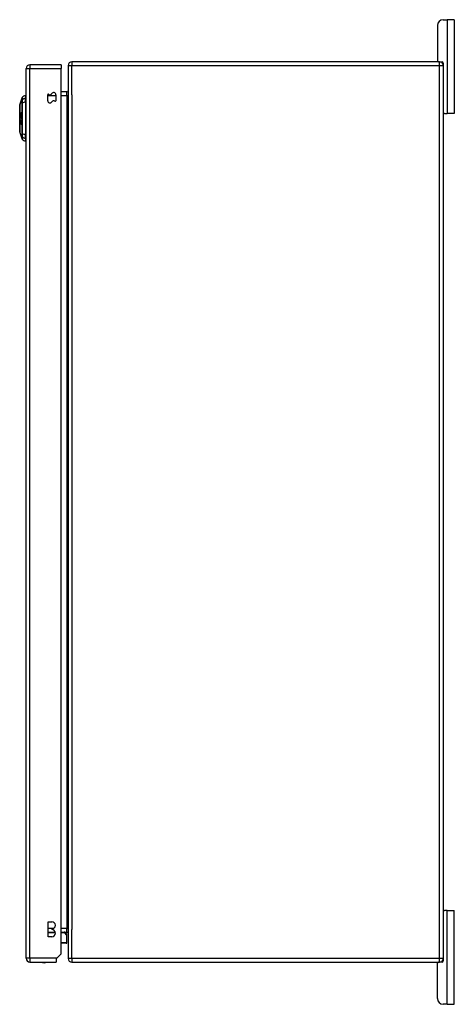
# Model space of a CAD drawing. Header units: inches. Extents: x 27 to 746, y 82 to 339.
# Tile 109 of 193: x 412 to 423, y 193 to 219. Entities that reach past the tile are written whole.
import ezdxf

# ---------------------------------------------------------------- set-up
doc = ezdxf.new("R2010")
doc.units = ezdxf.units.IN
doc.header["$MEASUREMENT"] = 0
doc.layers.add('Visible Edges(ANSI)', color=7, linetype='Continuous', lineweight=25)
doc.layers.add('Visible Tangent Edges(ANSI)', color=7, linetype='Continuous', lineweight=25)

msp = doc.modelspace()

# ---------------------------------------------------------------- linework, layer by layer
at = {"layer": 'Visible Edges(ANSI)'}
for p, q in [((422.913, 219.24), (423.019, 219.24)), ((423.207, 219.24), (423.019, 219.24)), ((423.207, 219.24), (423.207, 216.74)), ((422.757, 219.084), (422.757, 218.146)), ((411.795, 194.216), (411.795, 217.936)), ((412.729, 218.035), (411.894, 218.035)), ((412.729, 218.035), (412.729, 217.936)), ((412.729, 194.333), (412.729, 217.936)), ((412.914, 218.016), (412.914, 194.214)), ((422.815, 218.115), (413.013, 218.115)), ((422.815, 218.115), (422.883, 218.115)), ((422.914, 218.084), (422.914, 218.016)), ((422.914, 218.016), (422.914, 194.214)), ((411.625, 216.968), (411.692, 217.161)), ((411.779, 217.221), (411.779, 217.148)), ((411.779, 217.04), (411.779, 217.148)), ((412.37, 217.08), (412.37, 217.239)), ((412.588, 217.24), (412.588, 217.081)), ((412.883, 217.317), (412.729, 217.317)), ((411.779, 217.04), (411.779, 216.182)), ((411.648, 216.689), (411.667, 216.689)), ((411.648, 216.684), (411.655, 216.684)), ((411.654, 216.72), (411.666, 216.72)), ((411.658, 216.667), (411.655, 216.665)), ((411.655, 216.643), (411.66, 216.643)), ((411.656, 216.566), (411.656, 216.566)), ((411.659, 216.723), (411.667, 216.723)), ((411.662, 216.626), (411.659, 216.627)), ((411.659, 216.627), (411.662, 216.627)), ((411.66, 216.643), (411.663, 216.643)), ((411.662, 216.727), (411.669, 216.727)), ((411.665, 216.757), (411.671, 216.757)), ((411.667, 216.648), (411.674, 216.648)), ((411.667, 216.618), (411.673, 216.618)), ((411.667, 216.564), (411.673, 216.564)), ((422.945, 216.74), (422.914, 216.74)), ((422.945, 216.74), (423.019, 216.74)), ((423.207, 216.74), (423.019, 216.74)), ((411.653, 216.505), (411.655, 216.505)), ((411.653, 216.471), (411.659, 216.471)), ((411.655, 216.531), (411.66, 216.531)), ((411.663, 216.451), (411.667, 216.451)), ((411.664, 216.459), (411.671, 216.459)), ((411.665, 216.524), (411.673, 216.524)), ((411.665, 216.515), (411.667, 216.515)), ((411.665, 216.498), (411.67, 216.498)), ((411.692, 216.061), (411.625, 216.254)), ((411.779, 216.073), (411.779, 216.182)), ((411.779, 216.073), (411.779, 216.001)), ((422.914, 195.49), (422.945, 195.49)), ((423.019, 195.49), (422.945, 195.49)), ((423.019, 195.49), (423.207, 195.49)), ((423.207, 192.99), (423.207, 195.49)), ((412.384, 194.792), (412.384, 195.192)), ((412.384, 195.192), (412.479, 195.192)), ((412.384, 194.913), (412.57, 194.913)), ((412.479, 194.792), (412.384, 194.792)), ((412.479, 195.002), (412.479, 194.982)), ((412.729, 194.913), (412.883, 194.913)), ((412.837, 194.902), (412.873, 194.866)), ((412.884, 194.638), (412.884, 194.838)), ((412.865, 194.618), (412.729, 194.618)), ((412.729, 194.333), (412.612, 194.216)), ((411.894, 194.117), (412.595, 194.117)), ((412.612, 194.216), (412.595, 194.199)), ((412.595, 194.199), (412.595, 194.117)), ((413.013, 194.115), (422.815, 194.115)), ((422.757, 193.146), (422.757, 194.084)), ((422.883, 194.115), (422.815, 194.115)), ((422.914, 194.214), (422.914, 194.146)), ((423.019, 192.99), (422.913, 192.99)), ((423.019, 192.99), (423.207, 192.99))]:
    msp.add_line(p, q, dxfattribs=at)
at = {"layer": 'Visible Edges(ANSI)', "flags": 128}
for points in [[(411.624, 216.966), (411.624, 216.966), (411.624, 216.964), (411.624, 216.962), (411.624, 216.959), (411.624, 216.955), (411.624, 216.951), (411.624, 216.945), (411.624, 216.939), (411.624, 216.932), (411.624, 216.924), (411.624, 216.916), (411.624, 216.906), (411.624, 216.896), (411.624, 216.885), (411.624, 216.874), (411.624, 216.862), (411.624, 216.849), (411.624, 216.836), (411.624, 216.823), (411.624, 216.808), (411.624, 216.794), (411.624, 216.778), (411.624, 216.763), (411.624, 216.747), (411.624, 216.73), (411.624, 216.714), (411.624, 216.697), (411.624, 216.68), (411.624, 216.663), (411.624, 216.646), (411.624, 216.628), (411.624, 216.611), (411.624, 216.593), (411.624, 216.576), (411.624, 216.558), (411.624, 216.541), (411.624, 216.524), (411.624, 216.507), (411.624, 216.491), (411.624, 216.474), (411.624, 216.458), (411.624, 216.443), (411.624, 216.428), (411.624, 216.413), (411.624, 216.399), (411.624, 216.385), (411.624, 216.372), (411.624, 216.359), (411.624, 216.347), (411.624, 216.336), (411.624, 216.325), (411.624, 216.315), (411.624, 216.306), (411.624, 216.298), (411.624, 216.29), (411.624, 216.283), (411.624, 216.276), (411.624, 216.271), (411.624, 216.266), (411.624, 216.262), (411.624, 216.26), (411.624, 216.257), (411.624, 216.256), (411.624, 216.256)], [(411.647, 216.73), (411.647, 216.731), (411.647, 216.732), (411.647, 216.734), (411.647, 216.735), (411.647, 216.736), (411.647, 216.738), (411.647, 216.739), (411.647, 216.74), (411.647, 216.742), (411.648, 216.743), (411.648, 216.744), (411.648, 216.745), (411.648, 216.746), (411.649, 216.747), (411.649, 216.748), (411.649, 216.749), (411.65, 216.75), (411.65, 216.751), (411.65, 216.752), (411.651, 216.753), (411.651, 216.754), (411.652, 216.754), (411.652, 216.755), (411.652, 216.755)], [(411.65, 216.714), (411.65, 216.714), (411.65, 216.715), (411.649, 216.715), (411.649, 216.715), (411.649, 216.716), (411.649, 216.716), (411.649, 216.717), (411.648, 216.718), (411.648, 216.718), (411.648, 216.719), (411.648, 216.719), (411.648, 216.72), (411.648, 216.721), (411.647, 216.721), (411.647, 216.722), (411.647, 216.723), (411.647, 216.724), (411.647, 216.725), (411.647, 216.725), (411.647, 216.726), (411.647, 216.727), (411.647, 216.728), (411.647, 216.729), (411.647, 216.73)], [(411.648, 216.689), (411.649, 216.69), (411.65, 216.69), (411.651, 216.691), (411.652, 216.692), (411.653, 216.692), (411.654, 216.693), (411.655, 216.693), (411.656, 216.694), (411.657, 216.694), (411.658, 216.695), (411.659, 216.695), (411.661, 216.696), (411.662, 216.696), (411.663, 216.697), (411.664, 216.697), (411.665, 216.698), (411.666, 216.698), (411.667, 216.699), (411.668, 216.699), (411.669, 216.7), (411.67, 216.7), (411.671, 216.701), (411.672, 216.701), (411.673, 216.702)], [(411.648, 216.684), (411.648, 216.684), (411.648, 216.684), (411.648, 216.684), (411.648, 216.685), (411.648, 216.685), (411.648, 216.685), (411.648, 216.685), (411.648, 216.686), (411.648, 216.686), (411.648, 216.686), (411.648, 216.686), (411.648, 216.687), (411.648, 216.687), (411.648, 216.687), (411.648, 216.687), (411.648, 216.688), (411.648, 216.688), (411.648, 216.688), (411.648, 216.688), (411.648, 216.689), (411.648, 216.689), (411.648, 216.689), (411.648, 216.689), (411.648, 216.689)], [(411.655, 216.665), (411.654, 216.667), (411.654, 216.668), (411.654, 216.669), (411.653, 216.671), (411.653, 216.672), (411.653, 216.673), (411.652, 216.674), (411.652, 216.675), (411.652, 216.676), (411.652, 216.676), (411.651, 216.677), (411.651, 216.678), (411.651, 216.679), (411.65, 216.679), (411.65, 216.68), (411.65, 216.68), (411.65, 216.681), (411.649, 216.681), (411.649, 216.682), (411.649, 216.682), (411.649, 216.683), (411.648, 216.683), (411.648, 216.683), (411.648, 216.684)], [(411.648, 216.629), (411.648, 216.631), (411.648, 216.633), (411.648, 216.634), (411.649, 216.636), (411.649, 216.637), (411.649, 216.639), (411.649, 216.64), (411.649, 216.642), (411.65, 216.643), (411.65, 216.645), (411.65, 216.646), (411.651, 216.647), (411.651, 216.648), (411.652, 216.649), (411.652, 216.649), (411.652, 216.65), (411.653, 216.651), (411.653, 216.651), (411.653, 216.651), (411.654, 216.652), (411.654, 216.652), (411.654, 216.652), (411.655, 216.652), (411.655, 216.652)], [(411.655, 216.608), (411.655, 216.608), (411.654, 216.608), (411.654, 216.609), (411.653, 216.609), (411.652, 216.61), (411.652, 216.611), (411.651, 216.612), (411.651, 216.613), (411.651, 216.614), (411.65, 216.615), (411.65, 216.616), (411.65, 216.616), (411.649, 216.617), (411.649, 216.618), (411.649, 216.619), (411.649, 216.62), (411.649, 216.621), (411.649, 216.623), (411.649, 216.624), (411.648, 216.625), (411.648, 216.626), (411.648, 216.627), (411.648, 216.628), (411.648, 216.629)], [(411.648, 216.551), (411.648, 216.552), (411.648, 216.554), (411.648, 216.555), (411.648, 216.557), (411.648, 216.558), (411.648, 216.56), (411.648, 216.561), (411.648, 216.563), (411.649, 216.564), (411.649, 216.565), (411.649, 216.567), (411.649, 216.568), (411.65, 216.57), (411.65, 216.571), (411.651, 216.573), (411.652, 216.574), (411.652, 216.574), (411.653, 216.575), (411.653, 216.575), (411.654, 216.576), (411.654, 216.576), (411.655, 216.576), (411.655, 216.576), (411.656, 216.576)], [(411.65, 216.741), (411.65, 216.741), (411.65, 216.74), (411.65, 216.74), (411.65, 216.74), (411.65, 216.739), (411.65, 216.739), (411.65, 216.738), (411.65, 216.738), (411.65, 216.738), (411.65, 216.737), (411.649, 216.737), (411.649, 216.736), (411.649, 216.736), (411.649, 216.735), (411.649, 216.735), (411.649, 216.735), (411.649, 216.734), (411.649, 216.734), (411.649, 216.733), (411.649, 216.733), (411.649, 216.732), (411.649, 216.732), (411.649, 216.732), (411.649, 216.731)], [(411.649, 216.731), (411.649, 216.731), (411.649, 216.73), (411.649, 216.73), (411.649, 216.73), (411.649, 216.73), (411.649, 216.729), (411.649, 216.729), (411.649, 216.729), (411.649, 216.728), (411.649, 216.728), (411.65, 216.728), (411.65, 216.727), (411.65, 216.727), (411.65, 216.727), (411.65, 216.727), (411.65, 216.726), (411.65, 216.726), (411.65, 216.726), (411.65, 216.726), (411.65, 216.725), (411.65, 216.725), (411.65, 216.725), (411.65, 216.725), (411.65, 216.724)], [(411.653, 216.747), (411.653, 216.747), (411.653, 216.746), (411.653, 216.746), (411.652, 216.746), (411.652, 216.746), (411.652, 216.746), (411.652, 216.745), (411.652, 216.745), (411.652, 216.745), (411.652, 216.745), (411.652, 216.745), (411.651, 216.744), (411.651, 216.744), (411.651, 216.744), (411.651, 216.744), (411.651, 216.743), (411.651, 216.743), (411.651, 216.743), (411.651, 216.743), (411.651, 216.742), (411.651, 216.742), (411.65, 216.742), (411.65, 216.741), (411.65, 216.741)], [(411.65, 216.724), (411.651, 216.723), (411.651, 216.722), (411.652, 216.721), (411.653, 216.721), (411.653, 216.72), (411.654, 216.72), (411.655, 216.72), (411.655, 216.72), (411.655, 216.72), (411.655, 216.72), (411.656, 216.72), (411.656, 216.721), (411.656, 216.721), (411.657, 216.721), (411.657, 216.721), (411.657, 216.721), (411.657, 216.721), (411.658, 216.721), (411.658, 216.722), (411.658, 216.722), (411.659, 216.722), (411.659, 216.722), (411.659, 216.722), (411.659, 216.723)], [(411.661, 216.715), (411.661, 216.714), (411.66, 216.714), (411.66, 216.714), (411.659, 216.713), (411.659, 216.713), (411.658, 216.713), (411.658, 216.712), (411.657, 216.712), (411.657, 216.712), (411.656, 216.712), (411.656, 216.712), (411.655, 216.712), (411.655, 216.712), (411.654, 216.712), (411.654, 216.712), (411.653, 216.712), (411.653, 216.712), (411.653, 216.712), (411.652, 216.712), (411.652, 216.712), (411.651, 216.713), (411.651, 216.713), (411.651, 216.713), (411.65, 216.714)], [(411.655, 216.643), (411.655, 216.643), (411.654, 216.643), (411.654, 216.642), (411.654, 216.642), (411.654, 216.642), (411.653, 216.642), (411.653, 216.641), (411.653, 216.641), (411.653, 216.641), (411.652, 216.64), (411.652, 216.64), (411.652, 216.639), (411.652, 216.638), (411.652, 216.638), (411.652, 216.637), (411.651, 216.636), (411.651, 216.636), (411.651, 216.635), (411.651, 216.634), (411.651, 216.633), (411.651, 216.632), (411.651, 216.632), (411.651, 216.631), (411.651, 216.63)], [(411.651, 216.63), (411.651, 216.629), (411.651, 216.627), (411.651, 216.626), (411.651, 216.625), (411.651, 216.624), (411.652, 216.623), (411.652, 216.622), (411.652, 216.621), (411.652, 216.621), (411.652, 216.62), (411.653, 216.62), (411.653, 216.62), (411.653, 216.619), (411.653, 216.619), (411.654, 216.619), (411.654, 216.618), (411.654, 216.618), (411.654, 216.618), (411.655, 216.618), (411.655, 216.617), (411.655, 216.617), (411.655, 216.617), (411.656, 216.617), (411.656, 216.617)], [(411.656, 216.566), (411.655, 216.566), (411.655, 216.566), (411.654, 216.566), (411.654, 216.565), (411.653, 216.565), (411.653, 216.564), (411.652, 216.563), (411.652, 216.562), (411.652, 216.562), (411.652, 216.561), (411.651, 216.56), (411.651, 216.56), (411.651, 216.559), (411.651, 216.558), (411.651, 216.557), (411.651, 216.557), (411.651, 216.556), (411.651, 216.555), (411.651, 216.554), (411.651, 216.553), (411.651, 216.553), (411.651, 216.552), (411.651, 216.551), (411.651, 216.55)], [(411.652, 216.755), (411.652, 216.755), (411.652, 216.755), (411.652, 216.754), (411.652, 216.754), (411.653, 216.753), (411.653, 216.753), (411.653, 216.753), (411.653, 216.752), (411.653, 216.752), (411.653, 216.752), (411.653, 216.751), (411.653, 216.751), (411.653, 216.751), (411.653, 216.75), (411.653, 216.75), (411.653, 216.75), (411.653, 216.749), (411.653, 216.749), (411.653, 216.748), (411.653, 216.748), (411.653, 216.748), (411.653, 216.747), (411.653, 216.747), (411.653, 216.747)], [(411.674, 216.693), (411.673, 216.692), (411.672, 216.692), (411.671, 216.691), (411.67, 216.691), (411.669, 216.691), (411.669, 216.69), (411.668, 216.69), (411.667, 216.689), (411.666, 216.689), (411.665, 216.689), (411.664, 216.688), (411.664, 216.688), (411.663, 216.687), (411.662, 216.687), (411.661, 216.687), (411.66, 216.686), (411.659, 216.686), (411.658, 216.685), (411.658, 216.685), (411.657, 216.685), (411.656, 216.684), (411.655, 216.684), (411.654, 216.683), (411.653, 216.683)], [(411.653, 216.683), (411.654, 216.683), (411.654, 216.682), (411.654, 216.682), (411.654, 216.681), (411.654, 216.681), (411.654, 216.68), (411.655, 216.68), (411.655, 216.68), (411.655, 216.679), (411.655, 216.679), (411.655, 216.678), (411.655, 216.678), (411.655, 216.677), (411.656, 216.677), (411.656, 216.676), (411.656, 216.675), (411.656, 216.674), (411.656, 216.674), (411.657, 216.673), (411.657, 216.671), (411.657, 216.67), (411.657, 216.669), (411.657, 216.668), (411.658, 216.667)], [(411.655, 216.737), (411.655, 216.739), (411.655, 216.742), (411.656, 216.744), (411.656, 216.746), (411.656, 216.748), (411.656, 216.75), (411.657, 216.752), (411.657, 216.753), (411.657, 216.755), (411.658, 216.756), (411.658, 216.757), (411.658, 216.758), (411.659, 216.759), (411.659, 216.76), (411.659, 216.76), (411.66, 216.761), (411.66, 216.762), (411.66, 216.763), (411.661, 216.763), (411.661, 216.764), (411.662, 216.764), (411.662, 216.765), (411.662, 216.765), (411.663, 216.765)], [(411.655, 216.652), (411.655, 216.652), (411.656, 216.652), (411.656, 216.652), (411.656, 216.652), (411.656, 216.652), (411.656, 216.652), (411.657, 216.652), (411.657, 216.652), (411.657, 216.651), (411.657, 216.651), (411.658, 216.651), (411.658, 216.651), (411.658, 216.65), (411.658, 216.65), (411.659, 216.649), (411.659, 216.649), (411.659, 216.648), (411.659, 216.647), (411.659, 216.647), (411.66, 216.646), (411.66, 216.645), (411.66, 216.644), (411.66, 216.643), (411.66, 216.643)], [(411.659, 216.628), (411.659, 216.632), (411.659, 216.635), (411.658, 216.638), (411.658, 216.64), (411.658, 216.64), (411.658, 216.641), (411.657, 216.641), (411.657, 216.641), (411.657, 216.641), (411.657, 216.642), (411.657, 216.642), (411.657, 216.642), (411.657, 216.642), (411.656, 216.642), (411.656, 216.642), (411.656, 216.642), (411.656, 216.643), (411.656, 216.643), (411.656, 216.643), (411.656, 216.643), (411.655, 216.643), (411.655, 216.643), (411.655, 216.643), (411.655, 216.643)], [(411.656, 216.617), (411.656, 216.617), (411.656, 216.616), (411.656, 216.616), (411.656, 216.615), (411.656, 216.615), (411.656, 216.615), (411.656, 216.614), (411.656, 216.614), (411.656, 216.614), (411.656, 216.613), (411.656, 216.613), (411.656, 216.612), (411.656, 216.612), (411.655, 216.612), (411.655, 216.611), (411.655, 216.611), (411.655, 216.61), (411.655, 216.61), (411.655, 216.61), (411.655, 216.609), (411.655, 216.609), (411.655, 216.609), (411.655, 216.608), (411.655, 216.608)], [(411.659, 216.723), (411.659, 216.723), (411.659, 216.723), (411.659, 216.723), (411.659, 216.724), (411.658, 216.724), (411.658, 216.724), (411.658, 216.724), (411.658, 216.725), (411.658, 216.725), (411.658, 216.726), (411.657, 216.726), (411.657, 216.727), (411.657, 216.727), (411.657, 216.728), (411.657, 216.729), (411.656, 216.729), (411.656, 216.73), (411.656, 216.731), (411.656, 216.732), (411.656, 216.733), (411.656, 216.734), (411.656, 216.735), (411.656, 216.736), (411.655, 216.737)], [(411.656, 216.576), (411.656, 216.575), (411.656, 216.575), (411.656, 216.575), (411.656, 216.574), (411.656, 216.574), (411.656, 216.573), (411.656, 216.573), (411.656, 216.573), (411.656, 216.572), (411.656, 216.572), (411.656, 216.571), (411.656, 216.571), (411.656, 216.571), (411.656, 216.57), (411.656, 216.57), (411.656, 216.569), (411.656, 216.569), (411.656, 216.569), (411.656, 216.568), (411.656, 216.568), (411.656, 216.567), (411.656, 216.567), (411.656, 216.567), (411.656, 216.566)], [(411.657, 216.533), (411.657, 216.534), (411.657, 216.535), (411.657, 216.536), (411.657, 216.537), (411.658, 216.538), (411.658, 216.54), (411.658, 216.541), (411.658, 216.542), (411.658, 216.543), (411.658, 216.545), (411.658, 216.546), (411.659, 216.547), (411.659, 216.548), (411.659, 216.549), (411.659, 216.551), (411.659, 216.552), (411.659, 216.553), (411.659, 216.555), (411.66, 216.556), (411.66, 216.558), (411.66, 216.559), (411.66, 216.561), (411.66, 216.562), (411.661, 216.563)], [(411.663, 216.756), (411.663, 216.756), (411.662, 216.756), (411.662, 216.755), (411.662, 216.755), (411.661, 216.754), (411.661, 216.753), (411.66, 216.752), (411.66, 216.751), (411.66, 216.75), (411.659, 216.749), (411.659, 216.749), (411.659, 216.748), (411.659, 216.747), (411.659, 216.746), (411.659, 216.745), (411.659, 216.745), (411.658, 216.744), (411.658, 216.743), (411.658, 216.742), (411.658, 216.741), (411.658, 216.74), (411.658, 216.739), (411.658, 216.739), (411.658, 216.738)], [(411.658, 216.738), (411.658, 216.736), (411.658, 216.735), (411.659, 216.734), (411.659, 216.733), (411.659, 216.732), (411.659, 216.731), (411.66, 216.73), (411.66, 216.729), (411.66, 216.729), (411.66, 216.728), (411.661, 216.728), (411.661, 216.728), (411.661, 216.728), (411.661, 216.727), (411.662, 216.727), (411.662, 216.727), (411.662, 216.727), (411.662, 216.727), (411.663, 216.727), (411.663, 216.727), (411.663, 216.727), (411.664, 216.728), (411.664, 216.728), (411.664, 216.728)], [(411.659, 216.627), (411.659, 216.627), (411.659, 216.627), (411.659, 216.627), (411.659, 216.627), (411.659, 216.627), (411.659, 216.627), (411.659, 216.627), (411.659, 216.627), (411.659, 216.627), (411.659, 216.627), (411.659, 216.627), (411.659, 216.627), (411.659, 216.627), (411.659, 216.627), (411.659, 216.627), (411.659, 216.628), (411.659, 216.628), (411.659, 216.628), (411.659, 216.628), (411.659, 216.628), (411.659, 216.628), (411.659, 216.628), (411.659, 216.628), (411.659, 216.628)], [(411.66, 216.643), (411.66, 216.643), (411.66, 216.644), (411.661, 216.645), (411.661, 216.646), (411.661, 216.646), (411.661, 216.647), (411.661, 216.648), (411.661, 216.649), (411.661, 216.649), (411.661, 216.65), (411.662, 216.651), (411.662, 216.651), (411.662, 216.652), (411.662, 216.652), (411.662, 216.653), (411.663, 216.654), (411.663, 216.654), (411.664, 216.655), (411.664, 216.656), (411.665, 216.656), (411.665, 216.657), (411.666, 216.657), (411.666, 216.657), (411.667, 216.657)], [(411.672, 216.75), (411.672, 216.743), (411.672, 216.737), (411.67, 216.731), (411.669, 216.728), (411.669, 216.726), (411.669, 216.725), (411.668, 216.725), (411.668, 216.724), (411.668, 216.723), (411.667, 216.722), (411.667, 216.721), (411.666, 216.721), (411.666, 216.72), (411.665, 216.72), (411.665, 216.719), (411.665, 216.718), (411.664, 216.718), (411.664, 216.717), (411.663, 216.717), (411.663, 216.716), (411.662, 216.716), (411.662, 216.716), (411.661, 216.715), (411.661, 216.715)], [(411.661, 216.563), (411.661, 216.564), (411.661, 216.566), (411.661, 216.567), (411.662, 216.568), (411.662, 216.568), (411.662, 216.569), (411.663, 216.57), (411.663, 216.571), (411.663, 216.571), (411.664, 216.572), (411.664, 216.572), (411.664, 216.573), (411.664, 216.573), (411.665, 216.573), (411.665, 216.573), (411.665, 216.573), (411.666, 216.573), (411.666, 216.574), (411.666, 216.574), (411.666, 216.574), (411.667, 216.574), (411.667, 216.574), (411.667, 216.574), (411.667, 216.573)], [(411.667, 216.648), (411.667, 216.648), (411.666, 216.648), (411.666, 216.647), (411.666, 216.647), (411.665, 216.647), (411.665, 216.647), (411.665, 216.646), (411.665, 216.646), (411.664, 216.646), (411.664, 216.645), (411.664, 216.645), (411.664, 216.644), (411.663, 216.644), (411.663, 216.643), (411.663, 216.642), (411.663, 216.641), (411.662, 216.64), (411.662, 216.639), (411.662, 216.638), (411.662, 216.637), (411.662, 216.636), (411.662, 216.635), (411.662, 216.634), (411.662, 216.632)], [(411.662, 216.632), (411.662, 216.632), (411.662, 216.632), (411.662, 216.632), (411.662, 216.631), (411.662, 216.631), (411.662, 216.631), (411.662, 216.63), (411.662, 216.63), (411.662, 216.63), (411.662, 216.63), (411.662, 216.629), (411.662, 216.629), (411.662, 216.629), (411.662, 216.629), (411.662, 216.628), (411.662, 216.628), (411.662, 216.628), (411.662, 216.627), (411.662, 216.627), (411.662, 216.627), (411.662, 216.627), (411.662, 216.626), (411.662, 216.626), (411.662, 216.626)], [(411.663, 216.765), (411.663, 216.766), (411.664, 216.766), (411.664, 216.766), (411.665, 216.767), (411.665, 216.767), (411.666, 216.767), (411.666, 216.766), (411.667, 216.766), (411.667, 216.766), (411.668, 216.766), (411.668, 216.765), (411.669, 216.765), (411.669, 216.764), (411.67, 216.763), (411.67, 216.762), (411.67, 216.761), (411.671, 216.76), (411.671, 216.759), (411.671, 216.758), (411.671, 216.756), (411.672, 216.755), (411.672, 216.753), (411.672, 216.752), (411.672, 216.75)], [(411.67, 216.748), (411.669, 216.748), (411.669, 216.749), (411.669, 216.75), (411.669, 216.75), (411.669, 216.751), (411.669, 216.752), (411.669, 216.752), (411.669, 216.753), (411.669, 216.753), (411.669, 216.754), (411.668, 216.754), (411.668, 216.755), (411.668, 216.755), (411.668, 216.756), (411.668, 216.756), (411.667, 216.756), (411.667, 216.757), (411.667, 216.757), (411.666, 216.757), (411.666, 216.757), (411.665, 216.757), (411.664, 216.757), (411.664, 216.757), (411.663, 216.756)], [(411.667, 216.564), (411.667, 216.564), (411.667, 216.564), (411.667, 216.564), (411.666, 216.564), (411.666, 216.564), (411.666, 216.564), (411.666, 216.563), (411.665, 216.563), (411.665, 216.563), (411.665, 216.563), (411.665, 216.562), (411.665, 216.562), (411.665, 216.562), (411.664, 216.561), (411.664, 216.561), (411.664, 216.56), (411.664, 216.56), (411.664, 216.559), (411.664, 216.559), (411.664, 216.559), (411.664, 216.558), (411.664, 216.558), (411.664, 216.557), (411.663, 216.557)], [(411.664, 216.728), (411.664, 216.728), (411.665, 216.729), (411.665, 216.729), (411.665, 216.729), (411.666, 216.73), (411.666, 216.73), (411.666, 216.731), (411.666, 216.731), (411.667, 216.732), (411.667, 216.732), (411.667, 216.733), (411.668, 216.733), (411.668, 216.734), (411.668, 216.735), (411.668, 216.736), (411.668, 216.737), (411.669, 216.737), (411.669, 216.738), (411.669, 216.739), (411.669, 216.74), (411.669, 216.742), (411.67, 216.744), (411.67, 216.746), (411.67, 216.748)], [(411.667, 216.657), (411.668, 216.657), (411.668, 216.657), (411.669, 216.657), (411.67, 216.656), (411.67, 216.656), (411.671, 216.655), (411.672, 216.654), (411.672, 216.652), (411.672, 216.651), (411.673, 216.65), (411.673, 216.649), (411.673, 216.648), (411.674, 216.647), (411.674, 216.646), (411.674, 216.645), (411.674, 216.644), (411.674, 216.642), (411.675, 216.641), (411.675, 216.64), (411.675, 216.639), (411.675, 216.637), (411.675, 216.636), (411.675, 216.635), (411.675, 216.633)], [(411.672, 216.633), (411.672, 216.634), (411.672, 216.635), (411.672, 216.637), (411.672, 216.638), (411.672, 216.639), (411.672, 216.64), (411.672, 216.641), (411.671, 216.642), (411.671, 216.643), (411.671, 216.643), (411.671, 216.644), (411.67, 216.645), (411.67, 216.645), (411.67, 216.646), (411.67, 216.646), (411.669, 216.646), (411.669, 216.647), (411.669, 216.647), (411.668, 216.647), (411.668, 216.647), (411.668, 216.648), (411.667, 216.648), (411.667, 216.648), (411.667, 216.648)], [(411.667, 216.618), (411.668, 216.618), (411.668, 216.618), (411.669, 216.619), (411.669, 216.619), (411.669, 216.62), (411.67, 216.62), (411.67, 216.621), (411.671, 216.622), (411.671, 216.623), (411.671, 216.623), (411.671, 216.624), (411.672, 216.625), (411.672, 216.626), (411.672, 216.626), (411.672, 216.627), (411.672, 216.627), (411.672, 216.628), (411.672, 216.629), (411.672, 216.629), (411.672, 216.63), (411.672, 216.631), (411.672, 216.632), (411.672, 216.632), (411.672, 216.633)], [(411.668, 216.609), (411.668, 216.609), (411.668, 216.609), (411.668, 216.61), (411.668, 216.61), (411.668, 216.61), (411.668, 216.611), (411.668, 216.611), (411.668, 216.612), (411.668, 216.612), (411.668, 216.612), (411.668, 216.613), (411.668, 216.613), (411.668, 216.613), (411.668, 216.614), (411.668, 216.614), (411.668, 216.615), (411.668, 216.615), (411.667, 216.615), (411.667, 216.616), (411.667, 216.616), (411.667, 216.616), (411.667, 216.617), (411.667, 216.617), (411.667, 216.618)], [(411.667, 216.573), (411.668, 216.573), (411.668, 216.573), (411.669, 216.573), (411.669, 216.572), (411.669, 216.572), (411.67, 216.571), (411.67, 216.571), (411.67, 216.57), (411.671, 216.569), (411.671, 216.569), (411.671, 216.568), (411.672, 216.567), (411.672, 216.565), (411.673, 216.564), (411.673, 216.563), (411.673, 216.561), (411.673, 216.56), (411.674, 216.558), (411.674, 216.557), (411.674, 216.555), (411.674, 216.552), (411.674, 216.549), (411.674, 216.546), (411.674, 216.543)], [(411.671, 216.544), (411.671, 216.545), (411.671, 216.546), (411.671, 216.547), (411.671, 216.549), (411.671, 216.55), (411.671, 216.551), (411.671, 216.552), (411.671, 216.553), (411.671, 216.555), (411.671, 216.556), (411.671, 216.557), (411.67, 216.558), (411.67, 216.559), (411.67, 216.56), (411.67, 216.561), (411.669, 216.561), (411.669, 216.562), (411.669, 216.562), (411.669, 216.563), (411.668, 216.563), (411.668, 216.563), (411.668, 216.564), (411.668, 216.564), (411.667, 216.564)], [(411.675, 216.633), (411.675, 216.631), (411.675, 216.629), (411.675, 216.627), (411.675, 216.625), (411.674, 216.623), (411.674, 216.621), (411.674, 216.619), (411.673, 216.618), (411.673, 216.617), (411.673, 216.616), (411.673, 216.615), (411.672, 216.614), (411.672, 216.613), (411.672, 216.613), (411.671, 216.612), (411.671, 216.611), (411.671, 216.611), (411.67, 216.61), (411.67, 216.61), (411.669, 216.61), (411.669, 216.609), (411.669, 216.609), (411.668, 216.609), (411.668, 216.609)], [(411.673, 216.702), (411.673, 216.701), (411.673, 216.701), (411.673, 216.701), (411.673, 216.7), (411.673, 216.7), (411.673, 216.699), (411.673, 216.699), (411.673, 216.699), (411.673, 216.698), (411.673, 216.698), (411.673, 216.698), (411.673, 216.697), (411.673, 216.697), (411.673, 216.696), (411.673, 216.696), (411.673, 216.696), (411.673, 216.695), (411.674, 216.695), (411.674, 216.694), (411.674, 216.694), (411.674, 216.694), (411.674, 216.693), (411.674, 216.693), (411.674, 216.693)], [(411.646, 216.493), (411.646, 216.495), (411.647, 216.496), (411.647, 216.498), (411.647, 216.499), (411.647, 216.501), (411.647, 216.502), (411.647, 216.504), (411.647, 216.505), (411.648, 216.506), (411.648, 216.508), (411.648, 216.509), (411.649, 216.51), (411.649, 216.512), (411.65, 216.513), (411.65, 216.513), (411.651, 216.514), (411.651, 216.514), (411.652, 216.515), (411.652, 216.515), (411.653, 216.515), (411.653, 216.515), (411.654, 216.515), (411.654, 216.514), (411.655, 216.514)], [(411.653, 216.462), (411.652, 216.462), (411.652, 216.463), (411.652, 216.463), (411.651, 216.463), (411.651, 216.464), (411.651, 216.464), (411.65, 216.465), (411.65, 216.466), (411.65, 216.466), (411.65, 216.467), (411.649, 216.468), (411.649, 216.469), (411.649, 216.47), (411.648, 216.472), (411.648, 216.474), (411.647, 216.476), (411.647, 216.479), (411.647, 216.481), (411.647, 216.483), (411.647, 216.485), (411.646, 216.487), (411.646, 216.489), (411.646, 216.491), (411.646, 216.493)], [(411.654, 216.522), (411.654, 216.522), (411.653, 216.523), (411.652, 216.524), (411.652, 216.525), (411.651, 216.526), (411.65, 216.528), (411.65, 216.529), (411.65, 216.53), (411.649, 216.531), (411.649, 216.531), (411.649, 216.532), (411.649, 216.533), (411.649, 216.534), (411.649, 216.535), (411.648, 216.536), (411.648, 216.537), (411.648, 216.538), (411.648, 216.54), (411.648, 216.541), (411.648, 216.543), (411.648, 216.545), (411.648, 216.547), (411.648, 216.549), (411.648, 216.551)], [(411.655, 216.505), (411.654, 216.505), (411.654, 216.505), (411.653, 216.505), (411.653, 216.505), (411.653, 216.505), (411.652, 216.505), (411.652, 216.504), (411.651, 216.504), (411.651, 216.503), (411.651, 216.503), (411.651, 216.502), (411.65, 216.501), (411.65, 216.5), (411.65, 216.5), (411.65, 216.499), (411.65, 216.498), (411.65, 216.497), (411.65, 216.496), (411.65, 216.496), (411.649, 216.495), (411.649, 216.494), (411.649, 216.493), (411.649, 216.492), (411.649, 216.491)], [(411.649, 216.491), (411.649, 216.49), (411.649, 216.49), (411.649, 216.489), (411.649, 216.488), (411.649, 216.488), (411.649, 216.487), (411.649, 216.486), (411.649, 216.485), (411.649, 216.485), (411.649, 216.484), (411.649, 216.483), (411.649, 216.482), (411.65, 216.482), (411.65, 216.481), (411.65, 216.48), (411.65, 216.479), (411.65, 216.478), (411.65, 216.477), (411.65, 216.476), (411.651, 216.475), (411.651, 216.474), (411.652, 216.473), (411.652, 216.472), (411.653, 216.471)], [(411.651, 216.55), (411.651, 216.549), (411.651, 216.549), (411.651, 216.548), (411.651, 216.548), (411.651, 216.547), (411.651, 216.546), (411.651, 216.546), (411.651, 216.545), (411.651, 216.544), (411.651, 216.544), (411.651, 216.543), (411.651, 216.542), (411.651, 216.542), (411.651, 216.541), (411.651, 216.54), (411.651, 216.54), (411.651, 216.539), (411.651, 216.539), (411.651, 216.538), (411.652, 216.536), (411.652, 216.534), (411.653, 216.533), (411.654, 216.532), (411.654, 216.531)], [(411.653, 216.471), (411.653, 216.471), (411.653, 216.471), (411.653, 216.471), (411.653, 216.471), (411.653, 216.471), (411.653, 216.471), (411.653, 216.471), (411.653, 216.471), (411.654, 216.471), (411.654, 216.471), (411.654, 216.471), (411.654, 216.471), (411.654, 216.471), (411.654, 216.471), (411.654, 216.471), (411.654, 216.471), (411.654, 216.471), (411.654, 216.471), (411.654, 216.472), (411.655, 216.472), (411.655, 216.472), (411.655, 216.472), (411.655, 216.472), (411.655, 216.472)], [(411.658, 216.468), (411.658, 216.467), (411.658, 216.466), (411.657, 216.465), (411.657, 216.465), (411.657, 216.464), (411.657, 216.463), (411.656, 216.463), (411.656, 216.462), (411.656, 216.462), (411.656, 216.462), (411.655, 216.462), (411.655, 216.461), (411.655, 216.461), (411.655, 216.461), (411.655, 216.461), (411.654, 216.461), (411.654, 216.461), (411.654, 216.461), (411.654, 216.461), (411.654, 216.461), (411.653, 216.462), (411.653, 216.462), (411.653, 216.462), (411.653, 216.462)], [(411.654, 216.531), (411.654, 216.531), (411.654, 216.531), (411.655, 216.531), (411.655, 216.531), (411.655, 216.531), (411.655, 216.531), (411.655, 216.531), (411.655, 216.531), (411.655, 216.531), (411.655, 216.531), (411.655, 216.531), (411.655, 216.532), (411.656, 216.532), (411.656, 216.532), (411.656, 216.532), (411.656, 216.532), (411.656, 216.532), (411.656, 216.532), (411.656, 216.532), (411.656, 216.533), (411.656, 216.533), (411.656, 216.533), (411.656, 216.533), (411.657, 216.533)], [(411.66, 216.53), (411.66, 216.529), (411.66, 216.528), (411.659, 216.527), (411.659, 216.526), (411.659, 216.526), (411.659, 216.525), (411.658, 216.524), (411.658, 216.524), (411.658, 216.523), (411.657, 216.523), (411.657, 216.523), (411.657, 216.522), (411.657, 216.522), (411.657, 216.522), (411.656, 216.522), (411.656, 216.522), (411.656, 216.522), (411.656, 216.522), (411.656, 216.522), (411.655, 216.522), (411.655, 216.522), (411.655, 216.522), (411.655, 216.522), (411.654, 216.522)], [(411.655, 216.514), (411.655, 216.514), (411.655, 216.513), (411.655, 216.513), (411.655, 216.513), (411.655, 216.512), (411.655, 216.512), (411.655, 216.511), (411.655, 216.511), (411.655, 216.511), (411.655, 216.51), (411.655, 216.51), (411.655, 216.509), (411.655, 216.509), (411.655, 216.509), (411.655, 216.508), (411.655, 216.508), (411.655, 216.508), (411.655, 216.507), (411.655, 216.507), (411.655, 216.506), (411.655, 216.506), (411.655, 216.506), (411.655, 216.505), (411.655, 216.505)], [(411.655, 216.472), (411.655, 216.473), (411.655, 216.474), (411.655, 216.474), (411.656, 216.476), (411.656, 216.477), (411.656, 216.478), (411.656, 216.479), (411.656, 216.48), (411.657, 216.481), (411.657, 216.483), (411.657, 216.484), (411.657, 216.485), (411.657, 216.486), (411.657, 216.487), (411.657, 216.488), (411.658, 216.489), (411.658, 216.491), (411.658, 216.492), (411.658, 216.493), (411.658, 216.495), (411.659, 216.496), (411.659, 216.498), (411.659, 216.499), (411.659, 216.5)], [(411.662, 216.492), (411.662, 216.492), (411.662, 216.491), (411.661, 216.49), (411.661, 216.489), (411.661, 216.488), (411.661, 216.487), (411.661, 216.486), (411.661, 216.485), (411.661, 216.484), (411.66, 216.483), (411.66, 216.482), (411.66, 216.48), (411.66, 216.479), (411.66, 216.478), (411.66, 216.477), (411.66, 216.476), (411.659, 216.475), (411.659, 216.473), (411.659, 216.472), (411.659, 216.471), (411.659, 216.47), (411.659, 216.469), (411.658, 216.469), (411.658, 216.468)], [(411.659, 216.5), (411.659, 216.501), (411.66, 216.502), (411.66, 216.503), (411.66, 216.504), (411.661, 216.504), (411.661, 216.505), (411.661, 216.506), (411.662, 216.506), (411.662, 216.507), (411.662, 216.507), (411.663, 216.508), (411.663, 216.508), (411.663, 216.508), (411.663, 216.508), (411.664, 216.508), (411.664, 216.508), (411.664, 216.508), (411.664, 216.508), (411.665, 216.508), (411.665, 216.508), (411.665, 216.508), (411.665, 216.508), (411.666, 216.507), (411.666, 216.507)], [(411.663, 216.557), (411.663, 216.556), (411.663, 216.555), (411.663, 216.554), (411.663, 216.553), (411.663, 216.552), (411.663, 216.551), (411.663, 216.55), (411.662, 216.549), (411.662, 216.548), (411.662, 216.546), (411.662, 216.545), (411.662, 216.544), (411.662, 216.542), (411.662, 216.541), (411.661, 216.54), (411.661, 216.539), (411.661, 216.538), (411.661, 216.536), (411.661, 216.535), (411.661, 216.534), (411.661, 216.533), (411.66, 216.532), (411.66, 216.531), (411.66, 216.53)], [(411.666, 216.498), (411.665, 216.498), (411.665, 216.498), (411.665, 216.498), (411.665, 216.498), (411.664, 216.498), (411.664, 216.498), (411.664, 216.498), (411.664, 216.498), (411.664, 216.498), (411.663, 216.497), (411.663, 216.497), (411.663, 216.497), (411.663, 216.497), (411.663, 216.496), (411.663, 216.496), (411.663, 216.496), (411.663, 216.495), (411.662, 216.495), (411.662, 216.494), (411.662, 216.494), (411.662, 216.494), (411.662, 216.493), (411.662, 216.493), (411.662, 216.492)], [(411.663, 216.46), (411.663, 216.46), (411.663, 216.46), (411.663, 216.46), (411.664, 216.46), (411.664, 216.459), (411.664, 216.459), (411.664, 216.46), (411.665, 216.46), (411.665, 216.46), (411.665, 216.46), (411.665, 216.46), (411.666, 216.46), (411.666, 216.46), (411.666, 216.461), (411.666, 216.461), (411.667, 216.462), (411.667, 216.462), (411.667, 216.464), (411.668, 216.465), (411.668, 216.467), (411.669, 216.469), (411.669, 216.471), (411.669, 216.474), (411.669, 216.476)], [(411.672, 216.474), (411.672, 216.472), (411.672, 216.469), (411.672, 216.467), (411.671, 216.464), (411.671, 216.462), (411.671, 216.46), (411.67, 216.458), (411.67, 216.457), (411.67, 216.455), (411.669, 216.454), (411.669, 216.453), (411.668, 216.452), (411.668, 216.451), (411.667, 216.451), (411.667, 216.45), (411.666, 216.45), (411.666, 216.45), (411.665, 216.45), (411.665, 216.45), (411.664, 216.45), (411.664, 216.45), (411.664, 216.45), (411.663, 216.45), (411.663, 216.451)], [(411.663, 216.451), (411.663, 216.451), (411.663, 216.451), (411.663, 216.452), (411.663, 216.452), (411.663, 216.453), (411.663, 216.453), (411.663, 216.453), (411.663, 216.454), (411.663, 216.454), (411.663, 216.454), (411.663, 216.455), (411.663, 216.455), (411.663, 216.456), (411.663, 216.456), (411.663, 216.456), (411.663, 216.457), (411.663, 216.457), (411.663, 216.458), (411.663, 216.458), (411.663, 216.458), (411.663, 216.459), (411.663, 216.459), (411.663, 216.459), (411.663, 216.46)], [(411.665, 216.524), (411.665, 216.524), (411.666, 216.524), (411.666, 216.524), (411.667, 216.524), (411.667, 216.525), (411.667, 216.525), (411.668, 216.525), (411.668, 216.526), (411.669, 216.527), (411.669, 216.527), (411.669, 216.528), (411.67, 216.529), (411.67, 216.53), (411.67, 216.532), (411.67, 216.533), (411.671, 216.534), (411.671, 216.535), (411.671, 216.536), (411.671, 216.537), (411.671, 216.539), (411.671, 216.54), (411.671, 216.541), (411.671, 216.542), (411.671, 216.544)], [(411.674, 216.543), (411.674, 216.538), (411.674, 216.534), (411.674, 216.531), (411.673, 216.528), (411.673, 216.526), (411.673, 216.525), (411.672, 216.523), (411.672, 216.522), (411.672, 216.52), (411.671, 216.519), (411.671, 216.518), (411.67, 216.517), (411.67, 216.517), (411.669, 216.516), (411.669, 216.516), (411.668, 216.515), (411.668, 216.515), (411.668, 216.515), (411.667, 216.515), (411.667, 216.515), (411.666, 216.514), (411.666, 216.514), (411.666, 216.515), (411.665, 216.515)], [(411.665, 216.515), (411.665, 216.515), (411.665, 216.515), (411.665, 216.516), (411.665, 216.516), (411.665, 216.517), (411.665, 216.517), (411.665, 216.517), (411.665, 216.518), (411.665, 216.518), (411.665, 216.519), (411.665, 216.519), (411.665, 216.519), (411.665, 216.52), (411.665, 216.52), (411.665, 216.521), (411.665, 216.521), (411.665, 216.521), (411.665, 216.522), (411.665, 216.522), (411.665, 216.522), (411.665, 216.523), (411.665, 216.523), (411.665, 216.524), (411.665, 216.524)], [(411.666, 216.507), (411.666, 216.507), (411.667, 216.506), (411.667, 216.506), (411.667, 216.506), (411.668, 216.505), (411.668, 216.504), (411.668, 216.504), (411.669, 216.503), (411.669, 216.502), (411.669, 216.501), (411.67, 216.5), (411.67, 216.499), (411.671, 216.497), (411.671, 216.495), (411.671, 216.492), (411.672, 216.49), (411.672, 216.488), (411.672, 216.486), (411.672, 216.484), (411.672, 216.482), (411.672, 216.48), (411.672, 216.478), (411.672, 216.476), (411.672, 216.474)], [(411.669, 216.476), (411.669, 216.478), (411.669, 216.48), (411.669, 216.482), (411.669, 216.483), (411.669, 216.485), (411.669, 216.487), (411.669, 216.488), (411.669, 216.489), (411.669, 216.49), (411.669, 216.491), (411.668, 216.492), (411.668, 216.493), (411.668, 216.494), (411.668, 216.494), (411.667, 216.495), (411.667, 216.496), (411.667, 216.496), (411.667, 216.496), (411.667, 216.497), (411.667, 216.497), (411.666, 216.497), (411.666, 216.497), (411.666, 216.498), (411.666, 216.498)], [(412.837, 194.902), (412.836, 194.903), (412.835, 194.903), (412.835, 194.904), (412.834, 194.905), (412.833, 194.905), (412.832, 194.906), (412.831, 194.907), (412.83, 194.907), (412.829, 194.908), (412.828, 194.909), (412.827, 194.909), (412.826, 194.91), (412.825, 194.91), (412.823, 194.911), (412.822, 194.911), (412.821, 194.912), (412.82, 194.912), (412.818, 194.912), (412.817, 194.913), (412.815, 194.913), (412.814, 194.913), (412.812, 194.913), (412.811, 194.913), (412.809, 194.913)]]:
    msp.add_lwpolyline(points, dxfattribs=at)
at = {"layer": 'Visible Edges(ANSI)'}
for centre, radius, start, end in [((422.913, 219.084), 0.156, 90, 180), ((422.788, 218.146), 0.031, 180, 270), ((411.894, 217.936), 0.099, 90, 180), ((413.013, 218.016), 0.099, 90, 180), ((422.815, 218.016), 0.099, 0, 90), ((422.883, 218.084), 0.031, 0, 90), ((411.702, 217.158), 0.00984, 150.1831, 160.71), ((411.796, 217.104), 0.118, 97.9413, 150.1831), ((411.771, 217.142), 0.0394, 53.1301, 78.463), ((412.385, 217.239), 0.015, 53.7469, 180), ((412.428, 217.298), 0.0584, 233.7469, 330), ((412.53, 217.24), 0.0584, 0, 150), ((412.883, 217.348), 0.031, 270, 0), ((411.629, 216.966), 0.00492, 160.71, 179.8269), ((412.428, 217.08), 0.0584, 180, 330), ((412.53, 217.022), 0.0584, 53.7469, 150), ((412.573, 217.081), 0.015, 233.7469, 0), ((422.945, 216.771), 0.031, 180, 270), ((411.629, 216.256), 0.00492, 180.1731, 199.29), ((411.702, 216.064), 0.00984, 199.29, 209.8169), ((411.796, 216.118), 0.118, 209.8169, 262.0587), ((411.771, 216.079), 0.0394, 281.537, 306.8699), ((422.945, 195.459), 0.031, 90, 180), ((412.479, 195.097), 0.095, 270, 90), ((412.479, 194.887), 0.095, 270, 90), ((412.845, 194.838), 0.0394, 0, 45), ((412.883, 194.882), 0.031, 0, 90), ((412.865, 194.638), 0.0197, 270, 0), ((411.894, 194.216), 0.099, 180, 270), ((412.272, 194.285), 0.187, 243.6399, 296.3601), ((413.013, 194.214), 0.099, 180, 270), ((422.788, 194.084), 0.031, 90, 180), ((422.815, 194.214), 0.099, 270, 0), ((422.883, 194.146), 0.031, 270, 0), ((422.913, 193.146), 0.156, 180, 270)]:
    msp.add_arc(centre, radius, start, end, dxfattribs=at)
at = {"layer": 'Visible Tangent Edges(ANSI)'}
for p, q in [((423.019, 219.24), (423.019, 216.74)), ((411.795, 217.936), (411.894, 217.936)), ((411.894, 218.035), (411.894, 217.936)), ((411.894, 217.936), (412.729, 217.936)), ((411.894, 194.216), (411.894, 217.936)), ((412.914, 218.016), (413.013, 218.016)), ((413.013, 218.115), (413.013, 218.016)), ((413.013, 218.016), (422.815, 218.016)), ((413.013, 217.241), (413.013, 218.016)), ((422.815, 218.016), (422.815, 218.115)), ((422.815, 218.016), (422.914, 218.016)), ((422.815, 194.214), (422.815, 218.016)), ((411.692, 217.161), (411.625, 216.968)), ((411.692, 217.092), (411.692, 217.091)), ((412.37, 217.218), (412.588, 217.218)), ((412.729, 217.218), (412.883, 217.218)), ((412.883, 217.218), (412.883, 217.317)), ((412.883, 217.218), (412.914, 217.218)), ((412.883, 217.218), (412.883, 195.012)), ((413.013, 217.241), (413.013, 194.989)), ((411.692, 217.02), (411.692, 217.019)), ((411.647, 216.73), (411.649, 216.73)), ((411.648, 216.629), (411.651, 216.629)), ((411.65, 216.714), (411.66, 216.714)), ((411.655, 216.652), (411.656, 216.652)), ((411.655, 216.737), (411.658, 216.737)), ((411.659, 216.628), (411.662, 216.628)), ((411.661, 216.563), (411.666, 216.563)), ((411.663, 216.765), (411.668, 216.765)), ((411.664, 216.728), (411.67, 216.728)), ((411.667, 216.657), (411.668, 216.657)), ((411.667, 216.564), (411.673, 216.564)), ((411.67, 216.748), (411.672, 216.748)), ((411.672, 216.633), (411.675, 216.633)), ((411.646, 216.493), (411.649, 216.493)), ((411.648, 216.551), (411.651, 216.551)), ((411.653, 216.462), (411.656, 216.462)), ((411.654, 216.522), (411.656, 216.522)), ((411.655, 216.472), (411.659, 216.472)), ((411.657, 216.533), (411.661, 216.533)), ((411.659, 216.5), (411.67, 216.5)), ((411.666, 216.498), (411.67, 216.498)), ((411.669, 216.476), (411.672, 216.476)), ((411.671, 216.544), (411.674, 216.544)), ((411.692, 216.203), (411.692, 216.202)), ((411.692, 216.13), (411.692, 216.13)), ((423.019, 192.99), (423.019, 195.49)), ((412.522, 195.012), (412.384, 195.012)), ((412.574, 194.894), (412.384, 194.894)), ((412.883, 195.012), (412.729, 195.012)), ((412.824, 194.894), (412.729, 194.894)), ((412.884, 194.838), (412.824, 194.894)), ((412.883, 195.012), (412.914, 195.012)), ((412.883, 194.913), (412.883, 195.012)), ((413.013, 194.214), (413.013, 194.989)), ((412.729, 194.638), (412.884, 194.638)), ((411.894, 194.216), (411.795, 194.216)), ((411.894, 194.216), (411.894, 194.117)), ((412.612, 194.216), (411.894, 194.216)), ((413.013, 194.214), (412.914, 194.214)), ((413.013, 194.214), (413.013, 194.115)), ((422.815, 194.214), (413.013, 194.214)), ((422.815, 194.115), (422.815, 194.214)), ((422.914, 194.214), (422.815, 194.214))]:
    msp.add_line(p, q, dxfattribs=at)
at = {"layer": 'Visible Tangent Edges(ANSI)', "flags": 128}
for points in [[(411.692, 217.161), (411.692, 217.161), (411.692, 217.161), (411.692, 217.16), (411.692, 217.159), (411.692, 217.158), (411.692, 217.157), (411.692, 217.155), (411.692, 217.153), (411.692, 217.151), (411.692, 217.149), (411.692, 217.146), (411.692, 217.144), (411.692, 217.141), (411.692, 217.137), (411.692, 217.134), (411.692, 217.13), (411.692, 217.126), (411.692, 217.122), (411.692, 217.117), (411.692, 217.113), (411.692, 217.108), (411.692, 217.103), (411.692, 217.097), (411.692, 217.092)], [(411.692, 217.091), (411.692, 217.09), (411.692, 217.088), (411.692, 217.086), (411.692, 217.084), (411.692, 217.082), (411.692, 217.08), (411.692, 217.078), (411.692, 217.075), (411.692, 217.072), (411.692, 217.07), (411.692, 217.067), (411.692, 217.064), (411.692, 217.061), (411.692, 217.057), (411.692, 217.054), (411.692, 217.05), (411.692, 217.047), (411.692, 217.043), (411.692, 217.04), (411.692, 217.036), (411.692, 217.032), (411.692, 217.028), (411.692, 217.024), (411.692, 217.02)], [(411.693, 217.094), (411.693, 217.099), (411.693, 217.105), (411.693, 217.11), (411.693, 217.115), (411.693, 217.119), (411.693, 217.124), (411.693, 217.128), (411.693, 217.132), (411.693, 217.136), (411.693, 217.139), (411.693, 217.142), (411.693, 217.145), (411.693, 217.148), (411.693, 217.151), (411.693, 217.153), (411.693, 217.155), (411.693, 217.157), (411.693, 217.159), (411.693, 217.16), (411.693, 217.161), (411.693, 217.162), (411.693, 217.162), (411.693, 217.163), (411.693, 217.163)], [(411.693, 217.02), (411.693, 217.025), (411.693, 217.029), (411.693, 217.033), (411.693, 217.037), (411.693, 217.041), (411.693, 217.045), (411.693, 217.048), (411.693, 217.052), (411.693, 217.056), (411.693, 217.059), (411.693, 217.062), (411.693, 217.066), (411.693, 217.069), (411.693, 217.072), (411.693, 217.074), (411.693, 217.077), (411.693, 217.08), (411.693, 217.082), (411.693, 217.084), (411.693, 217.087), (411.693, 217.089), (411.693, 217.09), (411.693, 217.092), (411.693, 217.094)], [(411.624, 216.884), (411.624, 216.891), (411.624, 216.897), (411.624, 216.903), (411.624, 216.909), (411.624, 216.915), (411.624, 216.92), (411.624, 216.925), (411.624, 216.93), (411.624, 216.934), (411.624, 216.939), (411.624, 216.943), (411.624, 216.946), (411.624, 216.95), (411.624, 216.953), (411.624, 216.956), (411.624, 216.958), (411.625, 216.96), (411.625, 216.962), (411.625, 216.964), (411.625, 216.965), (411.625, 216.966), (411.625, 216.967), (411.625, 216.968), (411.625, 216.968)], [(411.624, 216.84), (411.624, 216.842), (411.624, 216.844), (411.624, 216.846), (411.624, 216.848), (411.624, 216.85), (411.624, 216.852), (411.624, 216.854), (411.624, 216.855), (411.624, 216.857), (411.624, 216.859), (411.624, 216.861), (411.624, 216.863), (411.624, 216.865), (411.624, 216.867), (411.624, 216.869), (411.624, 216.87), (411.624, 216.872), (411.624, 216.874), (411.624, 216.876), (411.624, 216.877), (411.624, 216.879), (411.624, 216.881), (411.624, 216.883), (411.624, 216.884)], [(411.624, 216.382), (411.624, 216.398), (411.624, 216.415), (411.624, 216.433), (411.624, 216.451), (411.624, 216.47), (411.624, 216.489), (411.624, 216.509), (411.624, 216.529), (411.625, 216.549), (411.625, 216.569), (411.625, 216.59), (411.625, 216.611), (411.625, 216.632), (411.625, 216.652), (411.625, 216.673), (411.624, 216.693), (411.624, 216.713), (411.624, 216.733), (411.624, 216.752), (411.624, 216.771), (411.624, 216.789), (411.624, 216.807), (411.624, 216.824), (411.624, 216.84)], [(411.692, 217.019), (411.692, 216.986), (411.692, 216.953), (411.692, 216.92), (411.692, 216.886), (411.692, 216.853), (411.692, 216.819), (411.692, 216.784), (411.692, 216.75), (411.692, 216.715), (411.692, 216.681), (411.692, 216.646), (411.692, 216.612), (411.692, 216.577), (411.692, 216.542), (411.692, 216.508), (411.692, 216.473), (411.692, 216.439), (411.692, 216.404), (411.692, 216.37), (411.692, 216.336), (411.692, 216.302), (411.692, 216.269), (411.692, 216.235), (411.692, 216.203)], [(411.693, 216.201), (411.693, 216.234), (411.693, 216.268), (411.693, 216.301), (411.693, 216.335), (411.693, 216.369), (411.693, 216.404), (411.693, 216.438), (411.693, 216.473), (411.693, 216.507), (411.693, 216.542), (411.693, 216.577), (411.693, 216.612), (411.693, 216.646), (411.693, 216.681), (411.693, 216.716), (411.693, 216.75), (411.693, 216.785), (411.693, 216.819), (411.693, 216.853), (411.693, 216.887), (411.693, 216.921), (411.693, 216.954), (411.693, 216.988), (411.693, 217.02)], [(411.624, 216.337), (411.624, 216.339), (411.624, 216.341), (411.624, 216.343), (411.624, 216.344), (411.624, 216.346), (411.624, 216.348), (411.624, 216.35), (411.624, 216.351), (411.624, 216.353), (411.624, 216.355), (411.624, 216.357), (411.624, 216.359), (411.624, 216.361), (411.624, 216.362), (411.624, 216.364), (411.624, 216.366), (411.624, 216.368), (411.624, 216.37), (411.624, 216.372), (411.624, 216.374), (411.624, 216.376), (411.624, 216.378), (411.624, 216.38), (411.624, 216.382)], [(411.625, 216.254), (411.625, 216.254), (411.625, 216.255), (411.625, 216.255), (411.625, 216.257), (411.625, 216.258), (411.625, 216.26), (411.625, 216.262), (411.624, 216.264), (411.624, 216.266), (411.624, 216.269), (411.624, 216.272), (411.624, 216.276), (411.624, 216.279), (411.624, 216.283), (411.624, 216.288), (411.624, 216.292), (411.624, 216.297), (411.624, 216.302), (411.624, 216.307), (411.624, 216.313), (411.624, 216.319), (411.624, 216.325), (411.624, 216.331), (411.624, 216.337)], [(411.692, 216.202), (411.692, 216.198), (411.692, 216.194), (411.692, 216.19), (411.692, 216.186), (411.692, 216.182), (411.692, 216.179), (411.692, 216.175), (411.692, 216.171), (411.692, 216.168), (411.692, 216.165), (411.692, 216.161), (411.692, 216.158), (411.692, 216.155), (411.692, 216.152), (411.692, 216.149), (411.692, 216.147), (411.692, 216.144), (411.692, 216.142), (411.692, 216.14), (411.692, 216.137), (411.692, 216.135), (411.692, 216.134), (411.692, 216.132), (411.692, 216.13)], [(411.692, 216.13), (411.692, 216.125), (411.692, 216.119), (411.692, 216.114), (411.692, 216.109), (411.692, 216.104), (411.692, 216.1), (411.692, 216.096), (411.692, 216.092), (411.692, 216.088), (411.692, 216.084), (411.692, 216.081), (411.692, 216.078), (411.692, 216.075), (411.692, 216.073), (411.692, 216.07), (411.692, 216.068), (411.692, 216.067), (411.692, 216.065), (411.692, 216.064), (411.692, 216.063), (411.692, 216.062), (411.692, 216.061), (411.692, 216.061), (411.692, 216.061)], [(411.693, 216.128), (411.693, 216.13), (411.693, 216.131), (411.693, 216.133), (411.693, 216.135), (411.693, 216.137), (411.693, 216.14), (411.693, 216.142), (411.693, 216.145), (411.693, 216.147), (411.693, 216.15), (411.693, 216.153), (411.693, 216.156), (411.693, 216.159), (411.693, 216.163), (411.693, 216.166), (411.693, 216.17), (411.693, 216.173), (411.693, 216.177), (411.693, 216.181), (411.693, 216.185), (411.693, 216.189), (411.693, 216.193), (411.693, 216.197), (411.693, 216.201)], [(411.693, 216.059), (411.693, 216.059), (411.693, 216.059), (411.693, 216.06), (411.693, 216.061), (411.693, 216.062), (411.693, 216.063), (411.693, 216.065), (411.693, 216.067), (411.693, 216.069), (411.693, 216.071), (411.693, 216.074), (411.693, 216.076), (411.693, 216.079), (411.693, 216.083), (411.693, 216.086), (411.693, 216.09), (411.693, 216.094), (411.693, 216.098), (411.693, 216.102), (411.693, 216.107), (411.693, 216.112), (411.693, 216.117), (411.693, 216.122), (411.693, 216.128)], [(412.824, 194.894), (412.824, 194.894), (412.824, 194.894), (412.824, 194.894), (412.825, 194.894), (412.825, 194.894), (412.825, 194.894), (412.825, 194.894), (412.825, 194.894), (412.825, 194.894), (412.825, 194.895), (412.825, 194.895), (412.826, 194.895), (412.826, 194.895), (412.826, 194.895), (412.826, 194.895), (412.826, 194.895), (412.826, 194.895), (412.826, 194.895), (412.826, 194.895), (412.826, 194.895), (412.827, 194.895), (412.827, 194.895), (412.827, 194.896), (412.827, 194.896)], [(412.827, 194.896), (412.828, 194.896), (412.829, 194.897), (412.829, 194.898), (412.83, 194.898), (412.831, 194.899), (412.832, 194.899), (412.832, 194.9), (412.833, 194.9), (412.833, 194.9), (412.834, 194.9), (412.834, 194.901), (412.834, 194.901), (412.835, 194.901), (412.835, 194.901), (412.835, 194.902), (412.836, 194.902), (412.836, 194.902), (412.836, 194.902), (412.836, 194.902), (412.837, 194.902), (412.837, 194.902), (412.837, 194.902), (412.837, 194.902), (412.837, 194.902)]]:
    msp.add_lwpolyline(points, dxfattribs=at)
at = {"layer": 'Visible Tangent Edges(ANSI)'}
msp.add_arc((411.629, 216.966), 0.00492, 160.71, 179.8269, dxfattribs=at)
for centre, major_axis, ratio, start_param, end_param in [((411.702, 217.089), (-0.00984, -0.00008), 0.945463, 5.751833, 6.01554), ((411.796, 217.038), (-0.118, 0), 0.943995, 4.850991, 5.75935), ((411.702, 217.019), (-0.00984, 0.00003), 0.32572, 5.760249, 6.023956), ((411.796, 217.001), (-0.118, 0), 0.32996, 4.850991, 5.75935), ((411.702, 216.203), (-0.00984, -0.00003), 0.32572, 0.259229, 0.522936), ((411.702, 216.133), (-0.00984, 0.00008), 0.945463, 0.267645, 0.531352), ((411.796, 216.221), (-0.118, 0), 0.32996, 0.523835, 1.432195), ((411.796, 216.184), (-0.118, 0), 0.943995, 0.523835, 1.432195), ((412.807, 194.894), (0, 0.0197), 0.880908, 4.712389, 6.283185), ((412.809, 194.894), (0, 0.0197), 0.905633, 4.811348, 6.283185)]:
    msp.add_ellipse(centre, major_axis=major_axis, ratio=ratio, start_param=start_param, end_param=end_param, dxfattribs=at)

doc.saveas('drawing.dxf')
